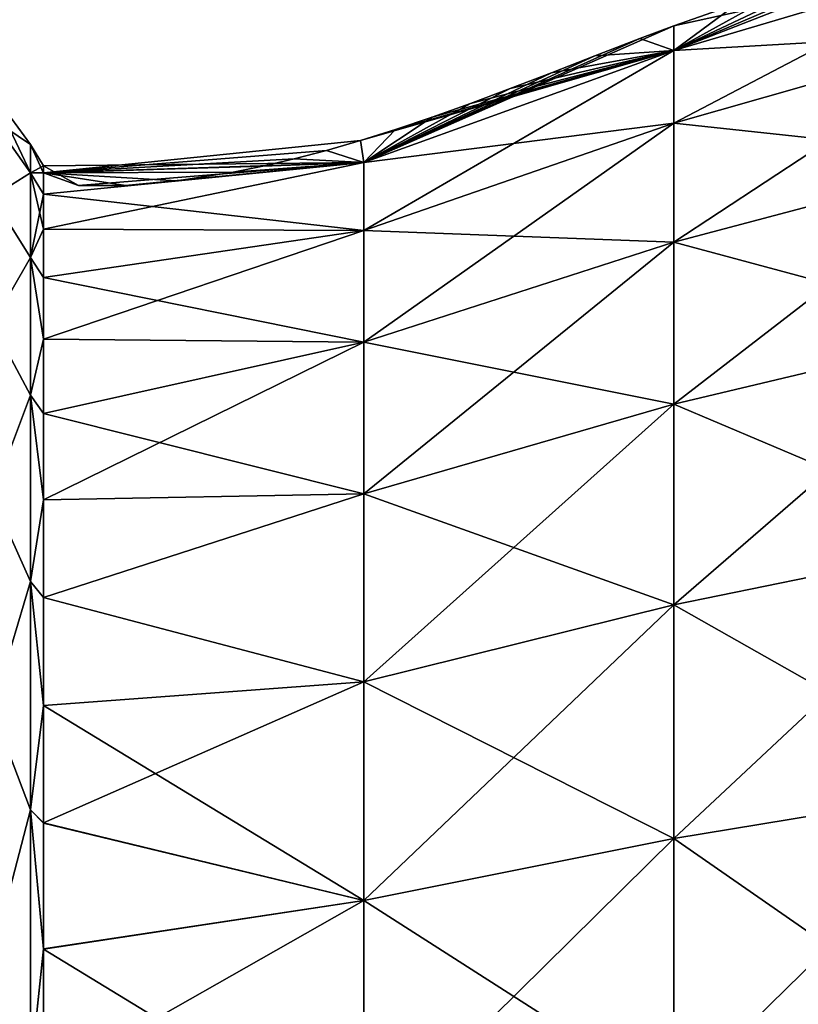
# Model space of a CAD drawing. Header units: millimetres. Extents: x -139 to 139, y -32 to 1264.
# Tile 143 of 256: x -53.77 to -47.58, y 661.49 to 669.32. Entities that reach past the tile are written whole.
import ezdxf

# ---------------------------------------------------------------- set-up
doc = ezdxf.new("R2010")
doc.units = ezdxf.units.MM
doc.header["$LTSCALE"] = 26.699852
for name, color, linetype in [('298', 7, 'CONTINUOUS'), ('299', 7, 'CONTINUOUS'), ('300', 7, 'CONTINUOUS'), ('301', 7, 'CONTINUOUS'), ('302', 7, 'CONTINUOUS'), ('303', 7, 'CONTINUOUS')]:
    doc.layers.add(name, color=color, linetype=linetype)

msp = doc.modelspace()

# ---------------------------------------------------------------- linework, layer by layer
at = {"layer": '298', "color": 7, "linetype": 'CONTINUOUS'}
for points in [[(-46.7293, 669.8631, -4.5), (-48.5692, 669.08, -2.1505), (-46.2333, 669.9909, -4.5), (-46.7293, 669.8631, -4.5)], [(-46.2333, 669.9909, -4.5), (-48.5692, 669.08, -2.1505), (-46.0283, 669.8347, -2.0245), (-46.2333, 669.9909, -4.5)], [(-47.1984, 669.7301, -4.5), (-48.5692, 669.08, -2.1505), (-46.7293, 669.8631, -4.5), (-47.1984, 669.7301, -4.5)], [(-48.5692, 669.08, -2.1505), (-48.5692, 668.5012, 0.135), (-46.0283, 669.8347, -2.0245), (-48.5692, 669.08, -2.1505)], [(-46.0283, 669.8347, -2.0245), (-48.5692, 668.5012, 0.135), (-46.0283, 669.2249, 0.3834), (-46.0283, 669.8347, -2.0245)], [(-47.6429, 669.5932, -4.5), (-48.5692, 669.08, -2.1505), (-47.1984, 669.7301, -4.5), (-47.6429, 669.5932, -4.5)], [(-48.0637, 669.4541, -4.5), (-48.5692, 669.08, -2.1505), (-47.6429, 669.5932, -4.5), (-48.0637, 669.4541, -4.5)], [(-48.5709, 669.274, -4.5), (-48.5692, 669.08, -2.1505), (-48.0637, 669.4541, -4.5), (-48.5709, 669.274, -4.5)], [(-48.8407, 669.1731, -4.5), (-51.0363, 668.1876, -2.2994), (-48.5709, 669.274, -4.5), (-48.8407, 669.1731, -4.5)], [(-48.5709, 669.274, -4.5), (-51.0363, 668.1876, -2.2994), (-48.5692, 669.08, -2.1505), (-48.5709, 669.274, -4.5)], [(-49.2001, 669.0353, -4.5), (-51.0363, 668.1876, -2.2994), (-48.8407, 669.1731, -4.5), (-49.2001, 669.0353, -4.5)], [(-48.5692, 668.5012, 0.135), (-48.5692, 667.5542, 2.294), (-46.0283, 669.2249, 0.3834), (-48.5692, 668.5012, 0.135)], [(-46.0283, 669.2249, 0.3834), (-48.5692, 667.5542, 2.294), (-46.0283, 668.2271, 2.6581), (-46.0283, 669.2249, 0.3834)], [(-51.0363, 668.1876, -2.2994), (-51.0363, 667.6455, -0.1588), (-48.5692, 669.08, -2.1505), (-51.0363, 668.1876, -2.2994)], [(-48.5692, 669.08, -2.1505), (-51.0363, 667.6455, -0.1588), (-48.5692, 668.5012, 0.135), (-48.5692, 669.08, -2.1505)], [(-49.5437, 668.9021, -4.5), (-51.0363, 668.1876, -2.2994), (-49.2001, 669.0353, -4.5), (-49.5437, 668.9021, -4.5)], [(-49.8726, 668.7758, -4.5), (-51.0363, 668.1876, -2.2994), (-49.5437, 668.9021, -4.5), (-49.8726, 668.7758, -4.5)], [(-50.1885, 668.6576, -4.5), (-51.0363, 668.1876, -2.2994), (-49.8726, 668.7758, -4.5), (-50.1885, 668.6576, -4.5)], [(-50.4919, 668.5488, -4.5), (-51.0363, 668.1876, -2.2994), (-50.1885, 668.6576, -4.5), (-50.4919, 668.5488, -4.5)], [(-50.7835, 668.45, -4.5), (-51.0363, 668.1876, -2.2994), (-50.4919, 668.5488, -4.5), (-50.7835, 668.45, -4.5)], [(-51.0637, 668.3616, -4.5), (-51.0363, 668.1876, -2.2994), (-50.7835, 668.45, -4.5), (-51.0637, 668.3616, -4.5)], [(-51.0363, 667.6455, -0.1588), (-51.0363, 666.7585, 1.8634), (-48.5692, 668.5012, 0.135), (-51.0363, 667.6455, -0.1588)], [(-48.5692, 668.5012, 0.135), (-51.0363, 666.7585, 1.8634), (-48.5692, 667.5542, 2.294), (-48.5692, 668.5012, 0.135)], [(-51.0637, 668.3616, -4.5), (-51.3328, 668.2838, -4.5), (-53.5858, 668.1039, -3.2858), (-51.0637, 668.3616, -4.5)], [(-51.0363, 668.1876, -2.2994), (-51.0637, 668.3616, -4.5), (-53.5858, 668.1039, -3.2858), (-51.0363, 668.1876, -2.2994)], [(-51.3328, 668.2838, -4.5), (-51.5914, 668.2164, -4.5), (-53.5858, 668.1039, -3.2858), (-51.3328, 668.2838, -4.5)], [(-51.5914, 668.2164, -4.5), (-51.8395, 668.1591, -4.5), (-53.5858, 668.1039, -3.2858), (-51.5914, 668.2164, -4.5)], [(-48.5692, 667.5542, 2.294), (-48.5692, 666.2647, 4.2677), (-46.0283, 668.2271, 2.6581), (-48.5692, 667.5542, 2.294)], [(-46.0283, 668.2271, 2.6581), (-48.5692, 666.2647, 4.2677), (-46.0283, 666.8685, 4.7376), (-46.0283, 668.2271, 2.6581)], [(-51.0363, 667.6455, -0.1588), (-51.0363, 668.1876, -2.2994), (-53.5858, 667.6576, -0.8986), (-51.0363, 667.6455, -0.1588)], [(-53.5858, 667.6576, -0.8986), (-51.0363, 668.1876, -2.2994), (-53.5858, 667.9359, -2.0819), (-53.5858, 667.6576, -0.8986)], [(-53.5858, 667.9359, -2.0819), (-51.0363, 668.1876, -2.2994), (-53.5858, 668.1039, -3.2858), (-53.5858, 667.9359, -2.0819)], [(-53.3055, 668.005, -4.5), (-53.5858, 668.16, -4.5), (-53.5858, 668.1039, -3.2858), (-53.3055, 668.005, -4.5)], [(-51.8395, 668.1591, -4.5), (-52.0775, 668.1114, -4.5), (-53.5858, 668.1039, -3.2858), (-51.8395, 668.1591, -4.5)], [(-52.0775, 668.1114, -4.5), (-52.524, 668.0424, -4.5), (-53.5858, 668.1039, -3.2858), (-52.0775, 668.1114, -4.5)], [(-52.9315, 668.0041, -4.5), (-53.3055, 668.005, -4.5), (-53.5858, 668.1039, -3.2858), (-52.9315, 668.0041, -4.5)], [(-52.524, 668.0424, -4.5), (-52.9315, 668.0041, -4.5), (-53.5858, 668.1039, -3.2858), (-52.524, 668.0424, -4.5)], [(-53.5858, 667.2714, 0.2539), (-51.0363, 667.6455, -0.1588), (-53.5858, 667.6576, -0.8986), (-53.5858, 667.2714, 0.2539)], [(-51.0363, 666.7585, 1.8634), (-51.0363, 667.6455, -0.1588), (-53.5858, 666.7804, 1.3659), (-51.0363, 666.7585, 1.8634)], [(-53.5858, 666.7804, 1.3659), (-51.0363, 667.6455, -0.1588), (-53.5858, 667.2714, 0.2539), (-53.5858, 666.7804, 1.3659)], [(-51.0363, 666.7585, 1.8634), (-51.0363, 665.5508, 3.712), (-48.5692, 667.5542, 2.294), (-51.0363, 666.7585, 1.8634)], [(-48.5692, 667.5542, 2.294), (-51.0363, 665.5508, 3.712), (-48.5692, 666.2647, 4.2677), (-48.5692, 667.5542, 2.294)], [(-48.5692, 666.2647, 4.2677), (-48.5692, 664.668, 6.0022), (-46.0283, 666.8685, 4.7376), (-48.5692, 666.2647, 4.2677)], [(-46.0283, 666.8685, 4.7376), (-48.5692, 664.668, 6.0022), (-46.0283, 665.1862, 6.5651), (-46.0283, 666.8685, 4.7376)], [(-53.5858, 666.1889, 2.4278), (-51.0363, 666.7585, 1.8634), (-53.5858, 666.7804, 1.3659), (-53.5858, 666.1889, 2.4278)], [(-51.0363, 665.5508, 3.712), (-51.0363, 666.7585, 1.8634), (-53.5858, 665.502, 3.4306), (-51.0363, 665.5508, 3.712)], [(-53.5858, 665.502, 3.4306), (-51.0363, 666.7585, 1.8634), (-53.5858, 666.1889, 2.4278), (-53.5858, 665.502, 3.4306)], [(-51.0363, 665.5508, 3.712), (-51.0363, 664.0552, 5.3366), (-48.5692, 666.2647, 4.2677), (-51.0363, 665.5508, 3.712)], [(-48.5692, 666.2647, 4.2677), (-51.0363, 664.0552, 5.3366), (-48.5692, 664.668, 6.0022), (-48.5692, 666.2647, 4.2677)], [(-51.0363, 664.0552, 5.3366), (-51.0363, 665.5508, 3.712), (-53.5858, 664.7254, 4.3657), (-51.0363, 664.0552, 5.3366)], [(-53.5858, 664.7254, 4.3657), (-51.0363, 665.5508, 3.712), (-53.5858, 665.502, 3.4306), (-53.5858, 664.7254, 4.3657)], [(-48.5692, 664.668, 6.0022), (-48.5692, 662.8075, 7.4503), (-46.0283, 665.1862, 6.5651), (-48.5692, 664.668, 6.0022)], [(-46.0283, 665.1862, 6.5651), (-48.5692, 662.8075, 7.4503), (-46.0283, 663.226, 8.0908), (-46.0283, 665.1862, 6.5651)], [(-53.5858, 663.8659, 5.2253), (-51.0363, 664.0552, 5.3366), (-53.5858, 664.7254, 4.3657), (-53.5858, 663.8659, 5.2253)], [(-51.0363, 664.0552, 5.3366), (-51.0363, 662.3127, 6.6929), (-48.5692, 664.668, 6.0022), (-51.0363, 664.0552, 5.3366)], [(-48.5692, 664.668, 6.0022), (-51.0363, 662.3127, 6.6929), (-48.5692, 662.8075, 7.4503), (-48.5692, 664.668, 6.0022)], [(-51.0363, 662.3127, 6.6929), (-51.0363, 664.0552, 5.3366), (-53.5858, 662.9308, 6.0018), (-51.0363, 662.3127, 6.6929)], [(-53.5858, 662.9308, 6.0018), (-51.0363, 664.0552, 5.3366), (-53.5858, 663.8659, 5.2253), (-53.5858, 662.9308, 6.0018)], [(-48.5692, 662.8075, 7.4503), (-48.5692, 660.7341, 8.5723), (-46.0283, 663.226, 8.0908), (-48.5692, 662.8075, 7.4503)], [(-46.0283, 663.226, 8.0908), (-48.5692, 660.7341, 8.5723), (-46.0283, 661.0414, 9.273), (-46.0283, 663.226, 8.0908)], [(-53.5858, 661.928, 6.6888), (-51.0363, 662.3127, 6.6929), (-53.5858, 662.9308, 6.0018), (-53.5858, 661.928, 6.6888)], [(-51.0363, 662.3127, 6.6929), (-51.0363, 660.3706, 7.7438), (-48.5692, 662.8075, 7.4503), (-51.0363, 662.3127, 6.6929)], [(-48.5692, 662.8075, 7.4503), (-51.0363, 660.3706, 7.7438), (-48.5692, 660.7341, 8.5723), (-48.5692, 662.8075, 7.4503)], [(-51.0363, 660.3706, 7.7438), (-51.0363, 662.3127, 6.6929), (-53.5858, 660.8661, 7.2803), (-51.0363, 660.3706, 7.7438)], [(-53.5858, 660.8661, 7.2803), (-51.0363, 662.3127, 6.6929), (-53.5858, 661.928, 6.6888), (-53.5858, 660.8661, 7.2803)]]:
    msp.add_3dface(points, dxfattribs=at)
at = {"layer": '299', "color": 7, "linetype": 'CONTINUOUS'}
for points in [[(-48.5709, 669.274, -4.5), (-46.0283, 669.8347, -6.9755), (-48.5692, 669.08, -6.8495), (-48.5709, 669.274, -4.5)], [(-48.5709, 669.274, -4.5), (-48.0637, 669.4541, -4.5), (-46.0283, 669.8347, -6.9755), (-48.5709, 669.274, -4.5)], [(-46.0283, 669.8347, -6.9755), (-46.0283, 669.2249, -9.3834), (-48.5692, 669.08, -6.8495), (-46.0283, 669.8347, -6.9755)], [(-48.8407, 669.1731, -4.5), (-48.5709, 669.274, -4.5), (-48.5692, 669.08, -6.8495), (-48.8407, 669.1731, -4.5)], [(-49.2001, 669.0353, -4.5), (-48.8407, 669.1731, -4.5), (-48.5692, 669.08, -6.8495), (-49.2001, 669.0353, -4.5)], [(-46.0283, 669.2249, -9.3834), (-46.0283, 668.2271, -11.6581), (-48.5692, 668.5012, -9.135), (-46.0283, 669.2249, -9.3834)], [(-46.0283, 669.2249, -9.3834), (-48.5692, 668.5012, -9.135), (-48.5692, 669.08, -6.8495), (-46.0283, 669.2249, -9.3834)], [(-51.0637, 668.3616, -4.5), (-50.7835, 668.45, -4.5), (-48.5692, 669.08, -6.8495), (-51.0637, 668.3616, -4.5)], [(-51.0363, 668.1876, -6.7006), (-51.0637, 668.3616, -4.5), (-48.5692, 669.08, -6.8495), (-51.0363, 668.1876, -6.7006)], [(-48.5692, 668.5012, -9.135), (-51.0363, 668.1876, -6.7006), (-48.5692, 669.08, -6.8495), (-48.5692, 668.5012, -9.135)], [(-50.7835, 668.45, -4.5), (-50.4919, 668.5488, -4.5), (-48.5692, 669.08, -6.8495), (-50.7835, 668.45, -4.5)], [(-50.4919, 668.5488, -4.5), (-50.1885, 668.6576, -4.5), (-48.5692, 669.08, -6.8495), (-50.4919, 668.5488, -4.5)], [(-50.1885, 668.6576, -4.5), (-49.8726, 668.7758, -4.5), (-48.5692, 669.08, -6.8495), (-50.1885, 668.6576, -4.5)], [(-49.8726, 668.7758, -4.5), (-49.5437, 668.9021, -4.5), (-48.5692, 669.08, -6.8495), (-49.8726, 668.7758, -4.5)], [(-49.5437, 668.9021, -4.5), (-49.2001, 669.0353, -4.5), (-48.5692, 669.08, -6.8495), (-49.5437, 668.9021, -4.5)], [(-51.0363, 667.6455, -8.8412), (-51.0363, 668.1876, -6.7006), (-48.5692, 668.5012, -9.135), (-51.0363, 667.6455, -8.8412)], [(-48.5692, 667.5542, -11.294), (-51.0363, 667.6455, -8.8412), (-48.5692, 668.5012, -9.135), (-48.5692, 667.5542, -11.294)], [(-46.0283, 668.2271, -11.6581), (-48.5692, 667.5542, -11.294), (-48.5692, 668.5012, -9.135), (-46.0283, 668.2271, -11.6581)], [(-51.3328, 668.2838, -4.5), (-51.0637, 668.3616, -4.5), (-51.0363, 668.1876, -6.7006), (-51.3328, 668.2838, -4.5)], [(-51.8395, 668.1591, -4.5), (-51.5914, 668.2164, -4.5), (-51.0363, 668.1876, -6.7006), (-51.8395, 668.1591, -4.5)], [(-51.5914, 668.2164, -4.5), (-51.3328, 668.2838, -4.5), (-51.0363, 668.1876, -6.7006), (-51.5914, 668.2164, -4.5)], [(-46.0283, 668.2271, -11.6581), (-46.0283, 666.8685, -13.7376), (-48.5692, 667.5542, -11.294), (-46.0283, 668.2271, -11.6581)], [(-53.5858, 668.1038, -5.7145), (-53.5858, 668.16, -4.5), (-51.0363, 668.1876, -6.7006), (-53.5858, 668.1038, -5.7145)], [(-53.5858, 668.16, -4.5), (-53.3055, 668.005, -4.5), (-51.0363, 668.1876, -6.7006), (-53.5858, 668.16, -4.5)], [(-53.5858, 667.9359, -6.9185), (-53.5858, 668.1038, -5.7145), (-51.0363, 668.1876, -6.7006), (-53.5858, 667.9359, -6.9185)], [(-51.0363, 667.6455, -8.8412), (-53.5858, 667.9359, -6.9185), (-51.0363, 668.1876, -6.7006), (-51.0363, 667.6455, -8.8412)], [(-53.3055, 668.005, -4.5), (-52.9315, 668.0041, -4.5), (-51.0363, 668.1876, -6.7006), (-53.3055, 668.005, -4.5)], [(-52.9315, 668.0041, -4.5), (-52.524, 668.0424, -4.5), (-51.0363, 668.1876, -6.7006), (-52.9315, 668.0041, -4.5)], [(-52.524, 668.0424, -4.5), (-52.0775, 668.1114, -4.5), (-51.0363, 668.1876, -6.7006), (-52.524, 668.0424, -4.5)], [(-52.0775, 668.1114, -4.5), (-51.8395, 668.1591, -4.5), (-51.0363, 668.1876, -6.7006), (-52.0775, 668.1114, -4.5)], [(-53.5858, 667.6575, -8.1019), (-53.5858, 667.9359, -6.9185), (-51.0363, 667.6455, -8.8412), (-53.5858, 667.6575, -8.1019)], [(-53.5858, 667.2711, -9.2544), (-53.5858, 667.6575, -8.1019), (-51.0363, 667.6455, -8.8412), (-53.5858, 667.2711, -9.2544)], [(-51.0363, 666.7585, -10.8634), (-53.5858, 667.2711, -9.2544), (-51.0363, 667.6455, -8.8412), (-51.0363, 666.7585, -10.8634)], [(-51.0363, 666.7585, -10.8634), (-51.0363, 667.6455, -8.8412), (-48.5692, 667.5542, -11.294), (-51.0363, 666.7585, -10.8634)], [(-48.5692, 666.2647, -13.2677), (-51.0363, 666.7585, -10.8634), (-48.5692, 667.5542, -11.294), (-48.5692, 666.2647, -13.2677)], [(-46.0283, 666.8685, -13.7376), (-48.5692, 666.2647, -13.2677), (-48.5692, 667.5542, -11.294), (-46.0283, 666.8685, -13.7376)], [(-53.5858, 666.7801, -10.3664), (-53.5858, 667.2711, -9.2544), (-51.0363, 666.7585, -10.8634), (-53.5858, 666.7801, -10.3664)], [(-46.0283, 666.8685, -13.7376), (-46.0283, 665.1862, -15.5651), (-48.5692, 666.2647, -13.2677), (-46.0283, 666.8685, -13.7376)], [(-53.5858, 666.1886, -11.4282), (-53.5858, 666.7801, -10.3664), (-51.0363, 666.7585, -10.8634), (-53.5858, 666.1886, -11.4282)], [(-51.0363, 665.5508, -12.712), (-53.5858, 666.1886, -11.4282), (-51.0363, 666.7585, -10.8634), (-51.0363, 665.5508, -12.712)], [(-51.0363, 665.5508, -12.712), (-51.0363, 666.7585, -10.8634), (-48.5692, 666.2647, -13.2677), (-51.0363, 665.5508, -12.712)], [(-48.5692, 664.668, -15.0022), (-51.0363, 665.5508, -12.712), (-48.5692, 666.2647, -13.2677), (-48.5692, 664.668, -15.0022)], [(-46.0283, 665.1862, -15.5651), (-48.5692, 664.668, -15.0022), (-48.5692, 666.2647, -13.2677), (-46.0283, 665.1862, -15.5651)], [(-53.5858, 665.5017, -12.431), (-53.5858, 666.1886, -11.4282), (-51.0363, 665.5508, -12.712), (-53.5858, 665.5017, -12.431)], [(-53.5858, 664.7251, -13.3661), (-53.5858, 665.5017, -12.431), (-51.0363, 665.5508, -12.712), (-53.5858, 664.7251, -13.3661)], [(-51.0363, 664.0552, -14.3366), (-53.5858, 664.7251, -13.3661), (-51.0363, 665.5508, -12.712), (-51.0363, 664.0552, -14.3366)], [(-51.0363, 664.0552, -14.3366), (-51.0363, 665.5508, -12.712), (-48.5692, 664.668, -15.0022), (-51.0363, 664.0552, -14.3366)], [(-46.0283, 665.1862, -15.5651), (-46.0283, 663.226, -17.0908), (-48.5692, 664.668, -15.0022), (-46.0283, 665.1862, -15.5651)], [(-53.5858, 663.8656, -14.2256), (-53.5858, 664.7251, -13.3661), (-51.0363, 664.0552, -14.3366), (-53.5858, 663.8656, -14.2256)], [(-48.5692, 662.8075, -16.4503), (-51.0363, 664.0552, -14.3366), (-48.5692, 664.668, -15.0022), (-48.5692, 662.8075, -16.4503)], [(-46.0283, 663.226, -17.0908), (-48.5692, 662.8075, -16.4503), (-48.5692, 664.668, -15.0022), (-46.0283, 663.226, -17.0908)], [(-51.0363, 662.3127, -15.6929), (-53.5858, 663.8656, -14.2256), (-51.0363, 664.0552, -14.3366), (-51.0363, 662.3127, -15.6929)], [(-51.0363, 662.3127, -15.6929), (-51.0363, 664.0552, -14.3366), (-48.5692, 662.8075, -16.4503), (-51.0363, 662.3127, -15.6929)], [(-53.5858, 662.9304, -15.0021), (-53.5858, 663.8656, -14.2256), (-51.0363, 662.3127, -15.6929), (-53.5858, 662.9304, -15.0021)], [(-46.0283, 663.226, -17.0908), (-46.0283, 661.0414, -18.273), (-48.5692, 662.8075, -16.4503), (-46.0283, 663.226, -17.0908)], [(-53.5858, 661.9276, -15.689), (-53.5858, 662.9304, -15.0021), (-51.0363, 662.3127, -15.6929), (-53.5858, 661.9276, -15.689)], [(-48.5692, 660.7341, -17.5723), (-51.0363, 662.3127, -15.6929), (-48.5692, 662.8075, -16.4503), (-48.5692, 660.7341, -17.5723)], [(-46.0283, 661.0414, -18.273), (-48.5692, 660.7341, -17.5723), (-48.5692, 662.8075, -16.4503), (-46.0283, 661.0414, -18.273)], [(-51.0363, 660.3706, -16.7438), (-53.5858, 661.9276, -15.689), (-51.0363, 662.3127, -15.6929), (-51.0363, 660.3706, -16.7438)], [(-51.0363, 660.3706, -16.7438), (-51.0363, 662.3127, -15.6929), (-48.5692, 660.7341, -17.5723), (-51.0363, 660.3706, -16.7438)], [(-53.5858, 660.8656, -16.2805), (-53.5858, 661.9276, -15.689), (-51.0363, 660.3706, -16.7438), (-53.5858, 660.8656, -16.2805)]]:
    msp.add_3dface(points, dxfattribs=at)
at = {"layer": '300', "color": 7, "linetype": 'CONTINUOUS'}
for points in [[(-53.6889, 668.3317, -4.5), (-53.5858, 668.1038, -5.7145), (-53.6889, 668.1048, -6.9497), (-53.6889, 668.3317, -4.5)], [(-53.5858, 668.16, -4.5), (-53.5858, 668.1038, -5.7145), (-53.6889, 668.3317, -4.5), (-53.5858, 668.16, -4.5)], [(-53.5858, 668.1038, -5.7145), (-53.5858, 667.9359, -6.9185), (-53.6889, 668.1048, -6.9497), (-53.5858, 668.1038, -5.7145)], [(-53.5858, 667.9359, -6.9185), (-53.5858, 667.6575, -8.1019), (-53.6889, 668.1048, -6.9497), (-53.5858, 667.9359, -6.9185)], [(-53.6889, 668.1048, -6.9497), (-53.5858, 667.6575, -8.1019), (-53.6889, 667.4315, -9.316), (-53.6889, 668.1048, -6.9497)], [(-53.5858, 667.6575, -8.1019), (-53.5858, 667.2711, -9.2544), (-53.6889, 667.4315, -9.316), (-53.5858, 667.6575, -8.1019)], [(-53.5858, 667.2711, -9.2544), (-53.5858, 666.7801, -10.3664), (-53.6889, 667.4315, -9.316), (-53.5858, 667.2711, -9.2544)], [(-53.6889, 667.4315, -9.316), (-53.5858, 666.7801, -10.3664), (-53.6889, 666.3349, -11.5183), (-53.6889, 667.4315, -9.316)], [(-53.5858, 666.7801, -10.3664), (-53.5858, 666.1886, -11.4282), (-53.6889, 666.3349, -11.5183), (-53.5858, 666.7801, -10.3664)], [(-53.5858, 666.1886, -11.4282), (-53.5858, 665.5017, -12.431), (-53.6889, 666.3349, -11.5183), (-53.5858, 666.1886, -11.4282)], [(-53.6889, 666.3349, -11.5183), (-53.5858, 665.5017, -12.431), (-53.6889, 664.8523, -13.4815), (-53.6889, 666.3349, -11.5183)], [(-53.5858, 665.5017, -12.431), (-53.5858, 664.7251, -13.3661), (-53.6889, 664.8523, -13.4815), (-53.5858, 665.5017, -12.431)], [(-53.5858, 664.7251, -13.3661), (-53.5858, 663.8656, -14.2256), (-53.6889, 664.8523, -13.4815), (-53.5858, 664.7251, -13.3661)], [(-53.6889, 664.8523, -13.4815), (-53.5858, 663.8656, -14.2256), (-53.6889, 663.0342, -15.139), (-53.6889, 664.8523, -13.4815)], [(-53.5858, 663.8656, -14.2256), (-53.5858, 662.9304, -15.0021), (-53.6889, 663.0342, -15.139), (-53.5858, 663.8656, -14.2256)], [(-53.5858, 662.9304, -15.0021), (-53.5858, 661.9276, -15.689), (-53.6889, 663.0342, -15.139), (-53.5858, 662.9304, -15.0021)], [(-53.6889, 663.0342, -15.139), (-53.5858, 661.9276, -15.689), (-53.6889, 660.9425, -16.4341), (-53.6889, 663.0342, -15.139)], [(-53.5858, 661.9276, -15.689), (-53.5858, 660.8656, -16.2805), (-53.6889, 660.9425, -16.4341), (-53.5858, 661.9276, -15.689)]]:
    msp.add_3dface(points, dxfattribs=at)
at = {"layer": '301', "color": 7, "linetype": 'CONTINUOUS'}
for points in [[(-53.5858, 668.16, -4.5), (-53.6889, 668.3317, -4.5), (-53.6889, 668.1048, -2.0503), (-53.5858, 668.16, -4.5)], [(-53.5858, 668.1039, -3.2858), (-53.5858, 668.16, -4.5), (-53.6889, 668.1048, -2.0503), (-53.5858, 668.1039, -3.2858)], [(-53.5858, 667.9359, -2.0819), (-53.5858, 668.1039, -3.2858), (-53.6889, 668.1048, -2.0503), (-53.5858, 667.9359, -2.0819)], [(-53.6889, 667.4315, 0.316), (-53.5858, 667.9359, -2.0819), (-53.6889, 668.1048, -2.0503), (-53.6889, 667.4315, 0.316)], [(-53.5858, 667.6576, -0.8986), (-53.5858, 667.9359, -2.0819), (-53.6889, 667.4315, 0.316), (-53.5858, 667.6576, -0.8986)], [(-53.5858, 667.2714, 0.2539), (-53.5858, 667.6576, -0.8986), (-53.6889, 667.4315, 0.316), (-53.5858, 667.2714, 0.2539)], [(-53.5858, 666.7804, 1.3659), (-53.5858, 667.2714, 0.2539), (-53.6889, 667.4315, 0.316), (-53.5858, 666.7804, 1.3659)], [(-53.6889, 666.3349, 2.5183), (-53.5858, 666.7804, 1.3659), (-53.6889, 667.4315, 0.316), (-53.6889, 666.3349, 2.5183)], [(-53.5858, 666.1889, 2.4278), (-53.5858, 666.7804, 1.3659), (-53.6889, 666.3349, 2.5183), (-53.5858, 666.1889, 2.4278)], [(-53.5858, 665.502, 3.4306), (-53.5858, 666.1889, 2.4278), (-53.6889, 666.3349, 2.5183), (-53.5858, 665.502, 3.4306)], [(-53.6889, 664.8523, 4.4815), (-53.5858, 665.502, 3.4306), (-53.6889, 666.3349, 2.5183), (-53.6889, 664.8523, 4.4815)], [(-53.5858, 664.7254, 4.3657), (-53.5858, 665.502, 3.4306), (-53.6889, 664.8523, 4.4815), (-53.5858, 664.7254, 4.3657)], [(-53.5858, 663.8659, 5.2253), (-53.5858, 664.7254, 4.3657), (-53.6889, 664.8523, 4.4815), (-53.5858, 663.8659, 5.2253)], [(-53.6889, 663.0342, 6.139), (-53.5858, 663.8659, 5.2253), (-53.6889, 664.8523, 4.4815), (-53.6889, 663.0342, 6.139)], [(-53.5858, 662.9308, 6.0018), (-53.5858, 663.8659, 5.2253), (-53.6889, 663.0342, 6.139), (-53.5858, 662.9308, 6.0018)], [(-53.5858, 661.928, 6.6888), (-53.5858, 662.9308, 6.0018), (-53.6889, 663.0342, 6.139), (-53.5858, 661.928, 6.6888)], [(-53.6889, 660.9425, 7.4341), (-53.5858, 661.928, 6.6888), (-53.6889, 663.0342, 6.139), (-53.6889, 660.9425, 7.4341)], [(-53.5858, 660.8661, 7.2803), (-53.5858, 661.928, 6.6888), (-53.6889, 660.9425, 7.4341), (-53.5858, 660.8661, 7.2803)]]:
    msp.add_3dface(points, dxfattribs=at)
at = {"layer": '302', "color": 7, "linetype": 'CONTINUOUS'}
for points in [[(-53.9944, 668.5346, -2.1135), (-53.6889, 668.3317, -4.5), (-53.9944, 668.7434, -4.5), (-53.9944, 668.5346, -2.1135)], [(-53.6889, 668.1048, -2.0503), (-53.6889, 668.3317, -4.5), (-53.9944, 668.5346, -2.1135), (-53.6889, 668.1048, -2.0503)], [(-53.9944, 667.9146, 0.2005), (-53.6889, 668.1048, -2.0503), (-53.9944, 668.5346, -2.1135), (-53.9944, 667.9146, 0.2005)], [(-53.6889, 667.4315, 0.316), (-53.6889, 668.1048, -2.0503), (-53.9944, 667.9146, 0.2005), (-53.6889, 667.4315, 0.316)], [(-53.9944, 666.9022, 2.3717), (-53.6889, 667.4315, 0.316), (-53.9944, 667.9146, 0.2005), (-53.9944, 666.9022, 2.3717)], [(-53.6889, 666.3349, 2.5183), (-53.6889, 667.4315, 0.316), (-53.9944, 666.9022, 2.3717), (-53.6889, 666.3349, 2.5183)], [(-53.9944, 665.5281, 4.3341), (-53.6889, 666.3349, 2.5183), (-53.9944, 666.9022, 2.3717), (-53.9944, 665.5281, 4.3341)], [(-53.6889, 664.8523, 4.4815), (-53.6889, 666.3349, 2.5183), (-53.9944, 665.5281, 4.3341), (-53.6889, 664.8523, 4.4815)], [(-53.9944, 663.8341, 6.0281), (-53.6889, 664.8523, 4.4815), (-53.9944, 665.5281, 4.3341), (-53.9944, 663.8341, 6.0281)], [(-53.6889, 663.0342, 6.139), (-53.6889, 664.8523, 4.4815), (-53.9944, 663.8341, 6.0281), (-53.6889, 663.0342, 6.139)], [(-53.9944, 661.8717, 7.4022), (-53.6889, 663.0342, 6.139), (-53.9944, 663.8341, 6.0281), (-53.9944, 661.8717, 7.4022)], [(-53.6889, 660.9425, 7.4341), (-53.6889, 663.0342, 6.139), (-53.9944, 661.8717, 7.4022), (-53.6889, 660.9425, 7.4341)], [(-53.9944, 659.7005, 8.4146), (-53.6889, 660.9425, 7.4341), (-53.9944, 661.8717, 7.4022), (-53.9944, 659.7005, 8.4146)]]:
    msp.add_3dface(points, dxfattribs=at)
at = {"layer": '303', "color": 7, "linetype": 'CONTINUOUS'}
for points in [[(-53.6889, 668.3317, -4.5), (-53.6889, 668.1048, -6.9497), (-53.9944, 668.7434, -4.5), (-53.6889, 668.3317, -4.5)], [(-53.9944, 668.7434, -4.5), (-53.6889, 668.1048, -6.9497), (-53.9944, 668.5346, -6.8865), (-53.9944, 668.7434, -4.5)], [(-53.9944, 668.5346, -6.8865), (-53.6889, 668.1048, -6.9497), (-53.9944, 667.9146, -9.2005), (-53.9944, 668.5346, -6.8865)], [(-53.6889, 668.1048, -6.9497), (-53.6889, 667.4315, -9.316), (-53.9944, 667.9146, -9.2005), (-53.6889, 668.1048, -6.9497)], [(-53.9944, 667.9146, -9.2005), (-53.6889, 667.4315, -9.316), (-53.9944, 666.9022, -11.3717), (-53.9944, 667.9146, -9.2005)], [(-53.6889, 667.4315, -9.316), (-53.6889, 666.3349, -11.5183), (-53.9944, 666.9022, -11.3717), (-53.6889, 667.4315, -9.316)], [(-53.9944, 666.9022, -11.3717), (-53.6889, 666.3349, -11.5183), (-53.9944, 665.5281, -13.3341), (-53.9944, 666.9022, -11.3717)], [(-53.6889, 666.3349, -11.5183), (-53.6889, 664.8523, -13.4815), (-53.9944, 665.5281, -13.3341), (-53.6889, 666.3349, -11.5183)], [(-53.9944, 665.5281, -13.3341), (-53.6889, 664.8523, -13.4815), (-53.9944, 663.8341, -15.0281), (-53.9944, 665.5281, -13.3341)], [(-53.6889, 664.8523, -13.4815), (-53.6889, 663.0342, -15.139), (-53.9944, 663.8341, -15.0281), (-53.6889, 664.8523, -13.4815)], [(-53.9944, 663.8341, -15.0281), (-53.6889, 663.0342, -15.139), (-53.9944, 661.8717, -16.4022), (-53.9944, 663.8341, -15.0281)], [(-53.6889, 663.0342, -15.139), (-53.6889, 660.9425, -16.4341), (-53.9944, 661.8717, -16.4022), (-53.6889, 663.0342, -15.139)], [(-53.9944, 661.8717, -16.4022), (-53.6889, 660.9425, -16.4341), (-53.9944, 659.7005, -17.4146), (-53.9944, 661.8717, -16.4022)]]:
    msp.add_3dface(points, dxfattribs=at)

doc.saveas('drawing.dxf')
